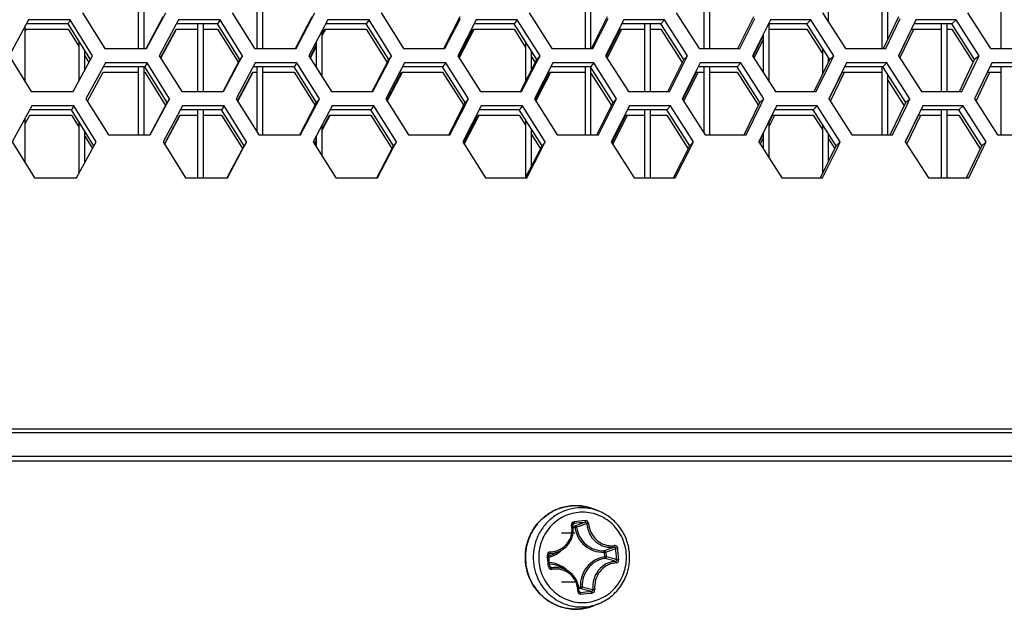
# Model space of a CAD drawing. Header units: millimetres. Extents: x 0 to 420, y 0 to 297.
# Tile 66 of 256: x 129.53 to 136.16, y 83.56 to 87.52. Entities that reach past the tile are written whole.
import ezdxf

# ---------------------------------------------------------------- set-up
doc = ezdxf.new("R2010")
doc.units = ezdxf.units.MM
doc.header["$LTSCALE"] = 23.1
doc.layers.get('0').update_dxf_attribs({"linetype": 'CONTINUOUS'})

msp = doc.modelspace()

# ---------------------------------------------------------------- linework, layer by layer
at = {"color": 7, "linetype": 'CONTINUOUS'}
for p, q in [((130.3252, 87.7872), (130.3252, 87.3301)), ((130.3652, 87.3301), (130.3652, 87.7538)), ((131.1252, 87.7872), (131.1252, 87.3301)), ((131.1652, 87.3301), (131.1652, 87.7872)), ((133.3352, 87.7872), (133.3352, 87.3301)), ((134.1352, 87.7872), (134.1352, 87.3301)), ((134.1752, 87.3301), (134.1752, 87.7872)), ((136.1352, 87.7872), (136.1352, 87.3301)), ((133.3752, 87.3301), (133.3752, 87.7219)), ((135.3352, 87.7251), (135.3352, 87.3301)), ((134.9752, 87.5081), (134.9752, 87.6548)), ((135.3752, 87.391), (135.3752, 87.6625)), ((130.3797, 87.3309), (130.4946, 87.5457)), ((131.3843, 87.3301), (131.4975, 87.5457)), ((132.3841, 87.3301), (132.4951, 87.5457)), ((133.3781, 87.3301), (133.4868, 87.5457)), ((134.3656, 87.3301), (134.472, 87.5457)), ((135.3458, 87.3301), (135.4498, 87.5457)), ((129.5652, 87.1048), (129.5652, 87.4827)), ((129.8535, 87.4974), (129.5733, 87.4974)), ((129.8679, 87.5233), (129.8535, 87.4974)), ((130.0034, 87.256), (129.8535, 87.4974)), ((130.8596, 87.4974), (130.583, 87.4974)), ((130.7252, 87.4974), (130.7252, 87.0404)), ((130.7652, 87.0404), (130.7652, 87.4974)), ((130.8765, 87.5233), (130.8596, 87.4974)), ((131.0106, 87.256), (130.8596, 87.4974)), ((131.861, 87.4974), (131.5885, 87.4974)), ((131.8804, 87.5233), (131.861, 87.4974)), ((132.0129, 87.256), (131.861, 87.4974)), ((132.8569, 87.4974), (132.5888, 87.4974)), ((132.8788, 87.5233), (132.8569, 87.4974)), ((133.0097, 87.256), (132.8569, 87.4974)), ((133.8466, 87.4974), (133.5831, 87.4974)), ((133.7352, 87.4974), (133.7352, 87.0404)), ((133.7752, 87.0404), (133.7752, 87.4974)), ((133.8711, 87.5233), (133.8466, 87.4974)), ((134.0002, 87.256), (133.8466, 87.4974)), ((134.8296, 87.4974), (134.5707, 87.4974)), ((134.5752, 87.1081), (134.5752, 87.4974)), ((134.8565, 87.5233), (134.8296, 87.4974)), ((134.9838, 87.256), (134.8296, 87.4974)), ((135.8049, 87.4974), (135.551, 87.4974)), ((135.7352, 87.4974), (135.7352, 87.0404)), ((135.7752, 87.0404), (135.7752, 87.4974)), ((135.8343, 87.5233), (135.8049, 87.4974)), ((135.9597, 87.256), (135.8049, 87.4974)), ((129.5652, 87.4468), (129.5733, 87.4616)), ((129.5733, 87.4616), (129.8535, 87.4616)), ((129.8535, 87.4616), (129.9252, 87.3459)), ((130.4767, 87.2671), (130.5806, 87.4616)), ((130.5806, 87.4616), (130.7252, 87.4616)), ((130.7652, 87.4616), (130.8596, 87.4616)), ((130.8596, 87.4616), (131.0003, 87.2366)), ((131.5652, 87.4271), (131.5833, 87.4616)), ((131.5652, 87.1387), (131.5652, 87.4532)), ((131.5833, 87.4616), (131.861, 87.4616)), ((131.861, 87.4616), (132.0027, 87.2363)), ((132.4836, 87.2724), (132.5808, 87.4616)), ((132.5808, 87.4616), (132.8569, 87.4616)), ((132.8569, 87.4616), (132.9352, 87.3377)), ((133.4784, 87.2751), (133.5724, 87.4616)), ((133.5724, 87.4616), (133.7352, 87.4616)), ((133.7752, 87.4616), (133.8466, 87.4616)), ((133.8466, 87.4616), (133.9902, 87.2359)), ((134.4667, 87.2778), (134.5352, 87.4169)), ((134.5352, 87.4256), (134.5352, 87.1706)), ((134.5752, 87.4616), (134.8296, 87.4616)), ((134.8296, 87.4616), (134.9352, 87.2961)), ((135.448, 87.2813), (135.5348, 87.4616)), ((135.5348, 87.4616), (135.7352, 87.4616)), ((135.7752, 87.4616), (135.8049, 87.4616)), ((135.8049, 87.4616), (135.9499, 87.2354)), ((129.9252, 87.3818), (129.9252, 87.1114)), ((131.4861, 87.2761), (131.5252, 87.3507)), ((131.5252, 87.3771), (131.5252, 87.2022)), ((132.9352, 87.3735), (132.9352, 87.1101)), ((129.9652, 87.1854), (129.9652, 87.3173)), ((129.9652, 87.2815), (129.993, 87.2368)), ((131.0278, 87.2818), (131.0106, 87.256)), ((132.0327, 87.2818), (132.0129, 87.256)), ((132.3841, 87.3301), (132.3856, 87.3331)), ((132.9752, 87.1885), (132.9752, 87.3103)), ((133.032, 87.2818), (133.0097, 87.256)), ((134.025, 87.2818), (134.0002, 87.256)), ((134.9352, 87.3319), (134.9352, 87.1566)), ((135.011, 87.2818), (134.9838, 87.256)), ((135.3458, 87.3301), (135.3488, 87.3363)), ((135.9894, 87.2818), (135.9597, 87.256)), ((130.3854, 87.2335), (130.3697, 87.2077)), ((130.8967, 87.0417), (131.0106, 87.256)), ((131.3937, 87.2335), (131.3755, 87.2077)), ((131.4827, 87.2697), (131.4861, 87.2761)), ((131.9005, 87.0404), (132.0129, 87.256)), ((132.397, 87.2335), (132.3763, 87.2077)), ((132.8995, 87.0404), (133.0097, 87.256)), ((132.9752, 87.2745), (132.9996, 87.2361)), ((133.3944, 87.2335), (133.3712, 87.2077)), ((133.8924, 87.0404), (134.0002, 87.256)), ((134.3853, 87.2335), (134.3597, 87.2077)), ((134.8783, 87.0404), (134.9838, 87.256)), ((134.9752, 87.2385), (134.9752, 87.2693)), ((135.369, 87.2335), (135.3409, 87.2077)), ((135.8567, 87.0404), (135.9597, 87.256)), ((129.9837, 86.976), (130.0895, 87.1718)), ((130.3697, 87.2077), (130.0895, 87.2077)), ((130.0895, 87.1718), (130.3252, 87.1718)), ((130.3252, 87.2077), (130.3252, 86.7506)), ((130.3652, 86.7506), (130.3652, 87.2077)), ((130.3652, 87.1718), (130.3697, 87.1718)), ((130.5204, 86.9662), (130.3697, 87.2077)), ((130.3697, 87.1718), (130.5101, 86.9469)), ((130.9941, 86.9786), (131.0966, 87.1718)), ((131.0966, 87.1718), (131.1252, 87.1718)), ((131.3755, 87.2077), (131.1004, 87.2077)), ((131.1252, 87.2077), (131.1252, 86.7701)), ((131.1652, 86.7506), (131.1652, 87.2077)), ((131.1652, 87.1718), (131.3755, 87.1718)), ((131.5273, 86.9662), (131.3755, 87.2077)), ((131.3755, 87.1718), (131.517, 86.9467)), ((131.9997, 86.9812), (132.0989, 87.1718)), ((132.0989, 87.1718), (132.3763, 87.1718)), ((132.3763, 87.2077), (132.1054, 87.2077)), ((132.5289, 86.9662), (132.3763, 87.2077)), ((132.3763, 87.1718), (132.5188, 86.9465)), ((132.9996, 86.9839), (133.0955, 87.1718)), ((133.0955, 87.1718), (133.3352, 87.1718)), ((133.3712, 87.2077), (133.1048, 87.2077)), ((133.3352, 87.2077), (133.3352, 86.7506)), ((133.5247, 86.9662), (133.3712, 87.2077)), ((133.3752, 86.7506), (133.3752, 87.2014)), ((133.3752, 87.1655), (133.5146, 86.9462)), ((133.9933, 86.9866), (134.0858, 87.1718)), ((134.0858, 87.1718), (134.1352, 87.1718)), ((134.3597, 87.2077), (134.0978, 87.2077)), ((134.1352, 87.2077), (134.1352, 86.7647)), ((134.1752, 86.7506), (134.1752, 87.2077)), ((134.1752, 87.1718), (134.3597, 87.1718)), ((134.5138, 86.9662), (134.3597, 87.2077)), ((134.3597, 87.1718), (134.5038, 86.946)), ((134.9807, 86.9909), (135.0691, 87.1718)), ((135.0691, 87.1718), (135.3352, 87.1718)), ((135.3409, 87.2077), (135.0839, 87.2077)), ((135.3352, 87.2077), (135.3352, 86.7506)), ((135.4956, 86.9662), (135.3409, 87.2077)), ((135.3752, 86.7506), (135.3752, 87.154)), ((136.0446, 87.1718), (136.1352, 87.1718)), ((136.3142, 87.2077), (136.0622, 87.2077)), ((136.1352, 87.2077), (136.1352, 86.7506)), ((135.3752, 87.1182), (135.4857, 86.9458)), ((133.8924, 87.0404), (133.8947, 87.045)), ((130.405, 86.7513), (130.5204, 86.9662)), ((130.5364, 86.9921), (130.5204, 86.9662)), ((131.4136, 86.7506), (131.5273, 86.9662)), ((131.5252, 86.9694), (131.5252, 86.9623)), ((131.5458, 86.9921), (131.5273, 86.9662)), ((132.4174, 86.7506), (132.5289, 86.9662)), ((132.55, 86.9921), (132.5289, 86.9662)), ((133.4154, 86.7506), (133.5247, 86.9662)), ((133.5482, 86.9921), (133.5247, 86.9662)), ((134.4069, 86.7506), (134.5138, 86.9662)), ((134.5398, 86.9921), (134.5138, 86.9662)), ((135.3911, 86.7506), (135.4956, 86.9662)), ((135.5241, 86.9921), (135.4956, 86.9662)), ((129.8766, 86.9179), (129.5953, 86.9179)), ((129.891, 86.9438), (129.8766, 86.9179)), ((130.0271, 86.6764), (129.8766, 86.9179)), ((130.8868, 86.9179), (130.609, 86.9179)), ((130.7252, 86.9179), (130.7252, 86.4608)), ((130.7652, 86.4608), (130.7652, 86.9179)), ((130.9038, 86.9438), (130.8868, 86.9179)), ((131.0383, 86.6764), (130.8868, 86.9179)), ((131.8922, 86.9179), (131.6186, 86.9179)), ((131.9117, 86.9438), (131.8922, 86.9179)), ((132.0447, 86.6764), (131.8922, 86.9179)), ((132.8922, 86.9179), (132.6229, 86.9179)), ((132.9141, 86.9438), (132.8922, 86.9179)), ((133.0455, 86.6764), (132.8922, 86.9179)), ((133.8859, 86.9179), (133.6212, 86.9179)), ((133.7352, 86.9179), (133.7352, 86.4608)), ((133.7752, 86.4608), (133.7752, 86.9179)), ((133.9104, 86.9438), (133.8859, 86.9179)), ((134.0401, 86.6764), (133.8859, 86.9179)), ((134.8728, 86.9179), (134.6128, 86.9179)), ((134.8998, 86.9438), (134.8728, 86.9179)), ((135.0276, 86.6764), (134.8728, 86.9179)), ((135.8522, 86.9179), (135.5971, 86.9179)), ((135.7352, 86.9179), (135.7352, 86.4608)), ((135.7752, 86.4608), (135.7752, 86.9179)), ((135.8815, 86.9438), (135.8522, 86.9179)), ((136.0074, 86.6764), (135.8522, 86.9179)), ((129.5652, 86.8269), (129.5953, 86.8821)), ((129.5652, 86.5603), (129.5652, 86.8628)), ((129.5953, 86.8821), (129.8766, 86.8821)), ((129.8766, 86.8821), (129.9252, 86.804)), ((129.9252, 86.8398), (129.9252, 86.4888)), ((130.5023, 86.6874), (130.6067, 86.8821)), ((130.6067, 86.8821), (130.7252, 86.8821)), ((130.7652, 86.8821), (130.8868, 86.8821)), ((130.8868, 86.8821), (131.028, 86.657)), ((131.5652, 86.7904), (131.6135, 86.8821)), ((131.5652, 86.6064), (131.5652, 86.8168)), ((131.6135, 86.8821), (131.8922, 86.8821)), ((131.8922, 86.8821), (132.0345, 86.6568)), ((132.5173, 86.6927), (132.615, 86.8821)), ((132.615, 86.8821), (132.8922, 86.8821)), ((132.8922, 86.8821), (132.9352, 86.8142)), ((132.9352, 86.85), (132.9352, 86.4608)), ((133.5162, 86.6954), (133.6106, 86.8821)), ((133.6106, 86.8821), (133.7352, 86.8821)), ((133.7752, 86.8821), (133.8859, 86.8821)), ((133.8859, 86.8821), (134.03, 86.6563)), ((134.5752, 86.8331), (134.5994, 86.8821)), ((134.5752, 86.594), (134.5752, 86.8421)), ((134.5994, 86.8821), (134.8728, 86.8821)), ((134.8728, 86.8821), (134.9352, 86.7846)), ((134.9352, 86.8205), (134.9352, 86.4884)), ((135.4937, 86.7017), (135.5809, 86.8821)), ((135.5809, 86.8821), (135.7352, 86.8821)), ((135.7752, 86.8821), (135.8522, 86.8821)), ((135.8522, 86.8821), (135.9976, 86.6559)), ((129.9652, 86.5624), (129.9652, 86.7756)), ((131.4136, 86.7506), (131.4146, 86.7525)), ((132.9752, 86.5393), (132.9752, 86.787)), ((132.9752, 86.7512), (133.0293, 86.6661)), ((133.4155, 86.7506), (133.4175, 86.7546)), ((134.5084, 86.6981), (134.5352, 86.7523)), ((134.5352, 86.7616), (134.5352, 86.6563)), ((134.9752, 86.5698), (134.9752, 86.758)), ((129.9652, 86.7398), (130.0167, 86.6572)), ((131.0556, 86.7023), (131.0383, 86.6764)), ((131.5124, 86.6901), (131.5252, 86.7144)), ((131.5252, 86.7411), (131.5252, 86.6697)), ((132.0645, 86.7023), (132.0447, 86.6764)), ((133.0678, 86.7023), (133.0455, 86.6764)), ((134.0648, 86.7023), (134.0401, 86.6764)), ((134.9752, 86.7222), (135.0176, 86.6561)), ((135.0548, 86.7023), (135.0276, 86.6764)), ((136.0371, 86.7023), (136.0074, 86.6764)), ((130.924, 86.4621), (131.0383, 86.6764)), ((131.9319, 86.4608), (132.0447, 86.6764)), ((132.9349, 86.4608), (133.0455, 86.6764)), ((133.0293, 86.6661), (133.0354, 86.6566)), ((133.9317, 86.4608), (134.0401, 86.6764)), ((134.9216, 86.4608), (135.0276, 86.6764)), ((135.9039, 86.4608), (136.0074, 86.6764)), ((134.9216, 86.4608), (134.9244, 86.4664)), ((161.5515, 84.7446), (86.699, 84.7446)), ((85.0752, 84.5866), (163.1752, 84.5866)), ((124.1352, 84.5566), (163.5752, 84.5566)), ((133.4299, 84.217), (133.3971, 84.2303)), ((133.253, 84.1249), (133.2531, 84.1264)), ((133.2532, 84.1234), (133.253, 84.1249)), ((133.2531, 84.1264), (133.2533, 84.1278)), ((133.255, 84.1121), (133.2532, 84.1234)), ((133.2533, 84.1278), (133.2538, 84.1292)), ((133.2538, 84.1292), (133.2546, 84.1305)), ((133.2542, 84.1167), (133.2682, 84.1181)), ((133.2546, 84.1305), (133.2555, 84.1316)), ((133.256, 84.0988), (133.255, 84.1121)), ((133.2554, 84.107), (133.267, 84.1082)), ((133.2555, 84.1316), (133.2562, 84.1324)), ((133.256, 84.0855), (133.256, 84.0988)), ((133.2573, 84.1311), (133.2614, 84.1345)), ((133.2679, 84.1178), (133.2682, 84.1181)), ((133.24, 84.0225), (133.2453, 84.0344)), ((133.2453, 84.0344), (133.2495, 84.0468)), ((133.2495, 84.0468), (133.2527, 84.0594)), ((133.2527, 84.0594), (133.2549, 84.0724)), ((133.2549, 84.0724), (133.256, 84.0855)), ((133.19, 83.9637), (133.2003, 83.9717)), ((133.2003, 83.9717), (133.2099, 83.9805)), ((133.2099, 83.9805), (133.2187, 83.99)), ((133.2187, 83.99), (133.2267, 84.0003)), ((133.2267, 84.0003), (133.2338, 84.0111)), ((133.2338, 84.0111), (133.24, 84.0225)), ((133.5553, 83.9682), (133.5417, 83.9668)), ((133.0815, 83.9215), (133.0912, 83.9224)), ((133.0912, 83.9238), (133.0913, 83.9253)), ((133.0912, 83.9224), (133.0912, 83.9238)), ((133.0948, 83.8843), (133.0912, 83.9224)), ((133.0913, 83.9253), (133.0917, 83.9267)), ((133.0917, 83.9267), (133.0923, 83.9281)), ((133.0923, 83.9281), (133.0931, 83.9293)), ((133.0931, 83.9293), (133.094, 83.9304)), ((133.094, 83.9304), (133.0947, 83.9311)), ((133.0959, 83.9295), (133.101, 83.9336)), ((133.1692, 83.9511), (133.1282, 83.9304)), ((133.1688, 83.9509), (133.179, 83.9565)), ((133.1705, 83.9489), (133.1709, 83.9492)), ((133.1706, 83.9488), (133.1709, 83.9491)), ((133.179, 83.9565), (133.19, 83.9637)), ((133.4631, 83.9419), (133.4748, 83.9428)), ((133.4631, 83.9419), (133.4661, 83.9096)), ((133.4661, 83.9096), (133.4779, 83.9106)), ((133.4748, 83.9428), (133.4779, 83.9106)), ((133.0983, 83.8463), (133.0948, 83.8843)), ((133.0983, 83.8466), (133.1001, 83.8452)), ((133.0986, 83.8447), (133.0983, 83.8463)), ((133.0991, 83.8432), (133.0986, 83.8447)), ((133.0998, 83.8418), (133.0991, 83.8432)), ((133.1008, 83.8405), (133.0998, 83.8418)), ((133.1001, 83.8452), (133.1038, 83.8422)), ((133.1017, 83.8396), (133.1008, 83.8405)), ((133.1017, 83.8396), (133.102, 83.8394)), ((133.2087, 83.8217), (133.1672, 83.8427)), ((133.2139, 83.819), (133.2081, 83.822)), ((133.2259, 83.8116), (133.2139, 83.819)), ((133.2373, 83.8031), (133.2259, 83.8116)), ((133.2477, 83.7937), (133.2373, 83.8031)), ((133.2573, 83.7835), (133.2477, 83.7937)), ((133.2659, 83.7723), (133.2573, 83.7835)), ((133.2735, 83.7605), (133.2659, 83.7723)), ((133.28, 83.7479), (133.2735, 83.7605)), ((133.2854, 83.7348), (133.28, 83.7479)), ((133.2895, 83.7212), (133.2854, 83.7348)), ((133.2925, 83.7072), (133.2895, 83.7212)), ((133.3044, 83.708), (133.2925, 83.7069)), ((133.2941, 83.6928), (133.2925, 83.7072)), ((133.3044, 83.708), (133.3161, 83.7085)), ((133.3074, 83.6981), (133.2937, 83.6968)), ((133.2945, 83.6804), (133.2941, 83.6928)), ((133.2946, 83.679), (133.2945, 83.6804)), ((133.2946, 83.6799), (133.2957, 83.679)), ((133.295, 83.6775), (133.2946, 83.679)), ((133.2955, 83.6761), (133.295, 83.6775)), ((133.2963, 83.6748), (133.2955, 83.6761)), ((133.2957, 83.679), (133.2995, 83.6758)), ((133.2973, 83.6737), (133.2963, 83.6748)), ((133.2975, 83.6735), (133.2973, 83.6737)), ((133.2995, 83.6758), (133.3046, 83.6713)), ((133.4299, 83.5961), (133.3971, 83.5828)), ((133.2356, 83.5606), (133.2362, 83.5605)), ((133.2356, 83.5606), (133.2362, 83.5605))]:
    msp.add_line(p, q, dxfattribs=at)
at = {"color": 3, "linetype": 'CONTINUOUS'}
for p, q in [((129.9502, 87.5716), (130.1004, 87.3301)), ((130.3812, 87.3301), (130.5107, 87.5716)), ((130.9581, 87.5716), (131.1094, 87.3301)), ((131.3889, 87.3301), (131.516, 87.5716)), ((131.9612, 87.5716), (132.1135, 87.3301)), ((132.9588, 87.5716), (133.112, 87.3301)), ((133.9502, 87.5716), (134.1041, 87.3301)), ((134.9346, 87.5716), (135.0892, 87.3301)), ((135.9115, 87.5716), (136.0665, 87.3301)), ((129.587, 87.5233), (129.4553, 87.2818)), ((129.8679, 87.5233), (129.587, 87.5233)), ((130.0181, 87.2818), (129.8679, 87.5233)), ((130.5968, 87.5233), (130.4674, 87.2818)), ((130.8765, 87.5233), (130.5968, 87.5233)), ((131.0278, 87.2818), (130.8765, 87.5233)), ((131.6021, 87.5233), (131.4751, 87.2818)), ((131.8804, 87.5233), (131.6021, 87.5233)), ((132.0327, 87.2818), (131.8804, 87.5233)), ((132.3915, 87.3301), (132.4954, 87.5314)), ((132.6021, 87.5233), (132.4776, 87.2818)), ((132.8788, 87.5233), (132.6021, 87.5233)), ((133.032, 87.2818), (132.8788, 87.5233)), ((133.3882, 87.3301), (133.4901, 87.5314)), ((133.5961, 87.5233), (133.4741, 87.2818)), ((133.8711, 87.5233), (133.5961, 87.5233)), ((134.025, 87.2818), (133.8711, 87.5233)), ((134.3785, 87.3301), (134.4781, 87.5314)), ((134.5835, 87.5233), (134.4641, 87.2818)), ((134.8565, 87.5233), (134.5835, 87.5233)), ((135.011, 87.2818), (134.8565, 87.5233)), ((135.3615, 87.3301), (135.4589, 87.5314)), ((135.5635, 87.5233), (135.4468, 87.2818)), ((135.8343, 87.5233), (135.5635, 87.5233)), ((135.9894, 87.2818), (135.8343, 87.5233)), ((130.4778, 87.2653), (130.5824, 87.4606)), ((131.5652, 87.4173), (131.5885, 87.4616)), ((132.4877, 87.2657), (132.5888, 87.4616)), ((133.4842, 87.266), (133.5831, 87.4616)), ((135.4567, 87.2664), (135.551, 87.4616)), ((134.4741, 87.2662), (134.5352, 87.3897)), ((129.4553, 87.2818), (129.6053, 87.0404)), ((129.8872, 87.0404), (130.0181, 87.2818)), ((130.1004, 87.3301), (130.3812, 87.3301)), ((130.4674, 87.2818), (130.6185, 87.0404)), ((130.8992, 87.0404), (131.0278, 87.2818)), ((131.1094, 87.3301), (131.3889, 87.3301)), ((131.4751, 87.2818), (131.6272, 87.0404)), ((131.4854, 87.2655), (131.5252, 87.3413)), ((132.0117, 87.2416), (132.0327, 87.2818)), ((132.1135, 87.3301), (132.3915, 87.3301)), ((132.4776, 87.2818), (132.6306, 87.0404)), ((133.0114, 87.2416), (133.032, 87.2818)), ((133.112, 87.3301), (133.3882, 87.3301)), ((133.4741, 87.2818), (133.628, 87.0404)), ((134.0048, 87.2416), (134.025, 87.2818)), ((134.1041, 87.3301), (134.3785, 87.3301)), ((134.4641, 87.2818), (134.6186, 87.0404)), ((134.9913, 87.2416), (135.011, 87.2818)), ((135.0892, 87.3301), (135.3615, 87.3301)), ((135.4468, 87.2818), (135.6019, 87.0404)), ((135.9701, 87.2416), (135.9894, 87.2818)), ((136.0665, 87.3301), (136.3366, 87.3301)), ((130.1044, 87.2335), (129.9736, 86.9921)), ((130.3854, 87.2335), (130.1044, 87.2335)), ((130.5364, 86.9921), (130.3854, 87.2335)), ((131.1141, 87.2335), (130.9856, 86.9921)), ((131.3937, 87.2335), (131.1141, 87.2335)), ((131.5458, 86.9921), (131.3937, 87.2335)), ((131.9065, 87.0404), (132.0117, 87.2416)), ((132.1189, 87.2335), (131.9928, 86.9921)), ((132.397, 87.2335), (132.1189, 87.2335)), ((132.55, 86.9921), (132.397, 87.2335)), ((132.9083, 87.0404), (133.0114, 87.2416)), ((133.118, 87.2335), (132.9944, 86.9921)), ((133.3944, 87.2335), (133.118, 87.2335)), ((133.5482, 86.9921), (133.3944, 87.2335)), ((133.9038, 87.0404), (134.0048, 87.2416)), ((134.1108, 87.2335), (133.9898, 86.9921)), ((134.3853, 87.2335), (134.1108, 87.2335)), ((134.5398, 86.9921), (134.3853, 87.2335)), ((134.8925, 87.0404), (134.9913, 87.2416)), ((135.0965, 87.2335), (134.9782, 86.9921)), ((135.369, 87.2335), (135.0965, 87.2335)), ((135.5241, 86.9921), (135.369, 87.2335)), ((135.8737, 87.0404), (135.9701, 87.2416)), ((136.0745, 87.2335), (135.959, 86.9921)), ((136.3448, 87.2335), (136.0745, 87.2335)), ((130.996, 86.9756), (131.0995, 87.1703)), ((132.0031, 86.9758), (132.1054, 87.1718)), ((133.0046, 86.9761), (133.1048, 87.1718)), ((133.9999, 86.9763), (134.0978, 87.1718)), ((134.9882, 86.9765), (135.0839, 87.1718)), ((135.9689, 86.9768), (136.0622, 87.1718)), ((129.6053, 87.0404), (129.8872, 87.0404)), ((130.6185, 87.0404), (130.8992, 87.0404)), ((131.6272, 87.0404), (131.9065, 87.0404)), ((132.6306, 87.0404), (132.9083, 87.0404)), ((133.628, 87.0404), (133.9038, 87.0404)), ((134.6186, 87.0404), (134.8925, 87.0404)), ((135.6019, 87.0404), (135.8737, 87.0404)), ((129.9736, 86.9921), (130.1245, 86.7506)), ((130.4064, 86.7506), (130.5364, 86.9921)), ((130.9856, 86.9921), (131.1376, 86.7506)), ((131.4181, 86.7506), (131.5458, 86.9921)), ((131.9928, 86.9921), (132.1457, 86.7506)), ((132.4247, 86.7506), (132.5292, 86.9518)), ((132.5292, 86.9518), (132.55, 86.9921)), ((132.9944, 86.9921), (133.1482, 86.7506)), ((133.4255, 86.7506), (133.5278, 86.9518)), ((133.5278, 86.9518), (133.5482, 86.9921)), ((133.9898, 86.9921), (134.1443, 86.7506)), ((134.4197, 86.7506), (134.5199, 86.9518)), ((134.5199, 86.9518), (134.5398, 86.9921)), ((134.9782, 86.9921), (135.1333, 86.7506)), ((135.4067, 86.7506), (135.5046, 86.9518)), ((135.5046, 86.9518), (135.5241, 86.9921)), ((135.959, 86.9921), (136.1146, 86.7506)), ((129.609, 86.9438), (129.4768, 86.7023)), ((129.891, 86.9438), (129.609, 86.9438)), ((130.0418, 86.7023), (129.891, 86.9438)), ((130.6229, 86.9438), (130.493, 86.7023)), ((130.9038, 86.9438), (130.6229, 86.9438)), ((131.0556, 86.7023), (130.9038, 86.9438)), ((131.6322, 86.9438), (131.5047, 86.7023)), ((131.9117, 86.9438), (131.6322, 86.9438)), ((132.0645, 86.7023), (131.9117, 86.9438)), ((132.6363, 86.9438), (132.5112, 86.7023)), ((132.9141, 86.9438), (132.6363, 86.9438)), ((133.0678, 86.7023), (132.9141, 86.9438)), ((133.6343, 86.9438), (133.5118, 86.7023)), ((133.9104, 86.9438), (133.6343, 86.9438)), ((134.0648, 86.7023), (133.9104, 86.9438)), ((134.6257, 86.9438), (134.5057, 86.7023)), ((134.8998, 86.9438), (134.6257, 86.9438)), ((135.0548, 86.7023), (134.8998, 86.9438)), ((135.6096, 86.9438), (135.4924, 86.7023)), ((135.8815, 86.9438), (135.6096, 86.9438)), ((136.0371, 86.7023), (135.8815, 86.9438)), ((130.5034, 86.6857), (130.6085, 86.8811)), ((131.5652, 86.781), (131.6186, 86.8821)), ((132.5214, 86.6862), (132.6229, 86.8821)), ((133.5219, 86.6864), (133.6212, 86.8821)), ((134.5752, 86.8063), (134.6128, 86.8821)), ((135.5023, 86.6869), (135.5971, 86.8821)), ((130.1245, 86.7506), (130.4064, 86.7506)), ((131.1376, 86.7506), (131.4181, 86.7506)), ((132.1457, 86.7506), (132.4247, 86.7506)), ((133.1482, 86.7506), (133.4255, 86.7506)), ((134.1443, 86.7506), (134.4197, 86.7506)), ((135.1333, 86.7506), (135.4067, 86.7506)), ((136.1146, 86.7506), (136.3857, 86.7506)), ((129.4768, 86.7023), (129.6273, 86.4608)), ((129.9103, 86.4608), (130.0418, 86.7023)), ((130.493, 86.7023), (130.6446, 86.4608)), ((130.9264, 86.4608), (131.0556, 86.7023)), ((131.5047, 86.7023), (131.6574, 86.4608)), ((131.515, 86.686), (131.5252, 86.7053)), ((132.0434, 86.662), (132.0645, 86.7023)), ((132.5112, 86.7023), (132.6648, 86.4608)), ((133.0472, 86.662), (133.0678, 86.7023)), ((133.5118, 86.7023), (133.6661, 86.4608)), ((134.0446, 86.662), (134.0648, 86.7023)), ((134.5057, 86.7023), (134.6608, 86.4608)), ((134.5158, 86.6866), (134.5352, 86.7257)), ((135.035, 86.662), (135.0548, 86.7023)), ((135.4924, 86.7023), (135.6481, 86.4608)), ((136.0178, 86.662), (136.0371, 86.7023)), ((131.9378, 86.4608), (132.0434, 86.662)), ((132.9436, 86.4608), (133.0472, 86.662)), ((133.9431, 86.4608), (134.0446, 86.662)), ((134.9358, 86.4608), (135.035, 86.662)), ((135.9209, 86.4608), (136.0178, 86.662)), ((129.6273, 86.4608), (129.9103, 86.4608)), ((130.6446, 86.4608), (130.9264, 86.4608)), ((131.6574, 86.4608), (131.9378, 86.4608)), ((132.6648, 86.4608), (132.9436, 86.4608)), ((133.6661, 86.4608), (133.9431, 86.4608)), ((134.6608, 86.4608), (134.9358, 86.4608)), ((135.6481, 86.4608), (135.9209, 86.4608)), ((161.6438, 84.7704), (86.6067, 84.7704))]:
    msp.add_line(p, q, dxfattribs=at)
at = {"color": 2, "linetype": 'CONTINUOUS'}
for p, q in [((133.1767, 84.0716), (133.2677, 84.0716)), ((133.1767, 83.7416), (133.2677, 83.7416))]:
    msp.add_line(p, q, dxfattribs=at)
at = {"color": 7, "linetype": 'CONTINUOUS'}
for centre, radius, start, end in [((133.2727, 83.9249), 0.3298, 71.81226, 103.72008), ((133.272, 83.922), 0.3327, 67.90951, 71.83609), ((132.8669, 84.6081), 0.6164, 308.83462, 309.30005), ((134.6495, 70.4377), 13.767, 95.47773, 95.78684), ((134.59, 71.0706), 13.1431, 95.47258, 95.79908), ((133.3073, 84.112), 0.0405, 180.65543, 185.4075), ((136.1117, 76.174), 8.4377, 109.2114, 109.69463), ((135.3003, 78.1866), 6.2585, 108.18619, 108.84567), ((132.8305, 85.804), 1.9577, 288.90199, 290.97969), ((129.9856, 83.5966), 3.5753, 5.33181, 5.94352), ((129.9697, 83.595), 3.605, 5.33096, 5.94261), ((123.782, 83.0149), 9.3436, 5.33246, 5.56845), ((132.7734, 84.334), 0.5173, 307.94949, 308.56765), ((133.0487, 84.0879), 0.1764, 284.13904, 296.80514), ((133.0462, 84.0884), 0.187, 284.40083, 311.70299), ((133.0964, 84.0953), 0.1615, 295.88825, 296.63151), ((133.044, 84.0913), 0.1906, 311.7742, 314.7157), ((132.9258, 81.8604), 2.1106, 73.06984, 75.07091), ((132.9059, 81.7242), 2.26, 73.4729, 75.33928), ((129.9928, 83.5972), 3.568, 4.71926, 5.3318), ((129.9769, 83.5956), 3.5977, 4.72011, 5.33258), ((123.8018, 83.017), 9.3237, 5.09463, 5.33095), ((133.1089, 83.8467), 0.0203, 185.15739, 278.46777), ((133.088, 83.6861), 0.1754, 63.16846, 87.0881), ((133.1087, 83.8476), 0.0106, 230.80167, 231.76905), ((132.5649, 83.1802), 0.8536, 50.31536, 50.84989), ((133.1372, 83.6804), 0.1584, 63.41243, 63.8533), ((133.0832, 83.682), 0.1903, 48.06125, 48.24001), ((133.0827, 83.6815), 0.1909, 45.09896, 48.05971), ((134.5958, 88.5217), 4.9804, 255.11149, 255.96904), ((132.4801, 92.4098), 8.7773, 275.3902, 275.87504), ((134.9442, 89.5282), 6.0555, 254.31708, 255.01497), ((132.4675, 92.5633), 8.9434, 275.38894, 275.86876), ((133.2726, 83.8891), 0.3306, 279.66158, 283.68456), ((133.2724, 83.8897), 0.3313, 283.68374, 285.06791), ((133.2724, 83.8899), 0.3315, 285.06803, 287.7984), ((133.272, 83.891), 0.3327, 287.80155, 292.09221), ((133.31, 83.8915), 0.3188, 285.74563, 292.09104), ((133.2727, 83.8881), 0.3297, 263.63626, 267.92865), ((133.2727, 83.8879), 0.3295, 267.9284, 271.54842), ((133.2727, 83.8875), 0.329, 271.54962, 272.22897), ((133.2727, 83.8881), 0.3297, 272.22995, 275.59676), ((133.2727, 83.8884), 0.3299, 275.59649, 279.65887)]:
    msp.add_arc(centre, radius, start, end, dxfattribs=at)
for points, knots in [([(133.1945, 84.2453), (133.1553, 84.2357), (133.0793, 84.2015), (132.9911, 84.113), (132.9386, 83.9987), (132.9318, 83.9145), (132.9357, 83.8733)], [0, 0, 0, 0, 0.246882, 0.496008, 0.747409, 1, 1, 1, 1]), ([(132.9346, 83.8734), (132.9319, 83.9028), (132.9337, 83.9625), (132.9584, 84.0482), (133.0034, 84.1249), (133.0658, 84.1876), (133.1418, 84.2321), (133.2263, 84.2554), (133.3138, 84.256), (133.3703, 84.2412), (133.3971, 84.2303)], [0, 0, 0, 0, 0.126714, 0.253184, 0.379087, 0.504239, 0.628646, 0.752506, 0.876158, 1, 1, 1, 1]), ([(133.4299, 84.217), (133.4044, 84.2274), (133.3503, 84.2415), (133.2666, 84.2409), (133.1857, 84.2186), (133.1131, 84.176), (133.0533, 84.1159), (133.0103, 84.0424), (132.9867, 83.9601), (132.9849, 83.9029), (132.9875, 83.8747)], [0, 0, 0, 0, 0.123701, 0.247191, 0.370916, 0.495261, 0.620448, 0.74648, 0.87312, 1, 1, 1, 1]), ([(133.6133, 83.9356), (133.6096, 83.9749), (133.5871, 84.0525), (133.5125, 84.1468), (133.4081, 84.2048), (133.2898, 84.2171), (133.176, 84.1818), (133.0844, 84.1045), (133.0286, 83.9976), (133.0208, 83.9169), (133.0245, 83.8775)], [0, 0, 0, 0, 0.126397, 0.251755, 0.375822, 0.499142, 0.622716, 0.747392, 0.873354, 1, 1, 1, 1]), ([(133.6343, 83.9384), (133.6315, 83.9686), (133.6177, 84.0286), (133.574, 84.1094), (133.5104, 84.1752), (133.4577, 84.2057), (133.4299, 84.217)], [0, 0, 0, 0, 0.251767, 0.502563, 0.751976, 1, 1, 1, 1]), ([(133.101, 83.9438), (133.1227, 83.9447), (133.1664, 83.9555), (133.2189, 83.9973), (133.2484, 84.0574), (133.2491, 84.1021), (133.245, 84.1233)], [0, 0, 0, 0, 0.251664, 0.501777, 0.75082, 1, 1, 1, 1]), ([(133.262, 84.1464), (133.2568, 84.1459), (133.2463, 84.1401), (133.244, 84.1285), (133.245, 84.1233)], [0, 0, 0, 0, 0.498361, 1, 1, 1, 1]), ([(133.245, 84.1233), (133.246, 84.1235), (133.2479, 84.1238), (133.2505, 84.1239), (133.2521, 84.1239), (133.2531, 84.1237), (133.2532, 84.1234)], [0, 0, 0, 0, 0.383937, 0.69762, 0.907188, 1, 1, 1, 1]), ([(133.262, 84.1464), (133.2622, 84.145), (133.2624, 84.1424), (133.2625, 84.1388), (133.2622, 84.1363), (133.2618, 84.1347), (133.2614, 84.1345)], [0, 0, 0, 0, 0.342582, 0.653221, 0.882072, 1, 1, 1, 1]), ([(133.2669, 84.1115), (133.2668, 84.1129), (133.267, 84.115), (133.2674, 84.1172), (133.2679, 84.1178)], [0, 0, 0, 0, 0.624656, 1, 1, 1, 1]), ([(133.267, 84.1082), (133.2694, 84.1085), (133.2733, 84.109), (133.2771, 84.1095), (133.2787, 84.1096)], [0, 0, 0, 0, 0.605028, 1, 1, 1, 1]), ([(133.267, 84.1082), (133.2703, 84.0847), (133.2854, 84.0387), (133.3307, 83.9828), (133.3928, 83.9473), (133.44, 83.9407), (133.4631, 83.9419)], [0, 0, 0, 0, 0.253192, 0.504268, 0.752888, 1, 1, 1, 1]), ([(133.2787, 84.1096), (133.2783, 84.112), (133.2757, 84.1167), (133.2705, 84.1183), (133.2682, 84.1181)], [0, 0, 0, 0, 0.509172, 1, 1, 1, 1]), ([(133.2787, 84.1096), (133.2818, 84.0873), (133.2961, 84.0437), (133.3391, 83.9907), (133.398, 83.957), (133.4428, 83.9507), (133.4647, 83.9518)], [0, 0, 0, 0, 0.253192, 0.504269, 0.752889, 1, 1, 1, 1]), ([(133.3365, 84.1538), (133.3369, 84.1511), (133.3371, 84.1474), (133.3365, 84.1435), (133.3358, 84.142), (133.3353, 84.1418)], [0, 0, 0, 0, 0.6421, 0.87148, 1, 1, 1, 1]), ([(133.347, 84.1325), (133.3467, 84.1351), (133.3437, 84.1404), (133.338, 84.1421), (133.3353, 84.1418)], [0, 0, 0, 0, 0.497605, 1, 1, 1, 1]), ([(133.359, 84.1346), (133.3586, 84.1399), (133.3532, 84.1505), (133.3418, 84.1543), (133.3365, 84.1538)], [0, 0, 0, 0, 0.503447, 1, 1, 1, 1]), ([(133.359, 84.1346), (133.3566, 84.1345), (133.3531, 84.1342), (133.3491, 84.1333), (133.3476, 84.1328), (133.347, 84.1325)], [0, 0, 0, 0, 0.596194, 0.838684, 1, 1, 1, 1]), ([(133.347, 84.1325), (133.3488, 84.1095), (133.3615, 84.064), (133.3978, 84.0175), (133.4355, 83.9916), (133.4666, 83.9788), (133.4991, 83.9732), (133.5209, 83.9743), (133.5315, 83.976)], [0, 0, 0, 0, 0.255575, 0.510682, 0.636472, 0.759914, 0.880959, 1, 1, 1, 1]), ([(133.359, 84.1346), (133.3608, 84.1129), (133.373, 84.0698), (133.4073, 84.0258), (133.443, 84.0013), (133.4724, 83.9892), (133.5031, 83.9838), (133.5236, 83.9849), (133.5336, 83.9865)], [0, 0, 0, 0, 0.2557, 0.511187, 0.637083, 0.760491, 0.881331, 1, 1, 1, 1]), ([(133.4748, 83.9428), (133.4916, 83.9485), (133.514, 83.9564), (133.5361, 83.9647), (133.5417, 83.9668)], [0, 0, 0, 0, 0.749222, 1, 1, 1, 1]), ([(133.5336, 83.9865), (133.534, 83.9842), (133.5342, 83.9808), (133.5328, 83.9765), (133.5315, 83.976)], [0, 0, 0, 0, 0.624524, 1, 1, 1, 1]), ([(133.5417, 83.9668), (133.5415, 83.9694), (133.5393, 83.9746), (133.5338, 83.9764), (133.5315, 83.976)], [0, 0, 0, 0, 0.523508, 1, 1, 1, 1]), ([(133.5553, 83.9682), (133.5547, 83.9735), (133.5507, 83.9815), (133.5414, 83.9866), (133.5361, 83.9869), (133.5336, 83.9865)], [0, 0, 0, 0, 0.510735, 0.758607, 1, 1, 1, 1]), ([(133.0245, 83.8775), (133.0281, 83.8383), (133.0507, 83.7606), (133.1252, 83.6664), (133.2297, 83.6083), (133.348, 83.596), (133.4618, 83.6313), (133.5534, 83.7086), (133.6091, 83.8155), (133.617, 83.8963), (133.6133, 83.9356)], [0, 0, 0, 0, 0.126397, 0.251755, 0.375822, 0.499142, 0.622716, 0.747392, 0.873354, 1, 1, 1, 1]), ([(133.101, 83.9438), (133.0956, 83.9436), (133.0846, 83.9385), (133.081, 83.9269), (133.0815, 83.9215)], [0, 0, 0, 0, 0.499766, 1, 1, 1, 1]), ([(133.101, 83.9336), (133.1067, 83.9338), (133.1293, 83.9358), (133.1516, 83.9425), (133.1669, 83.95)], [0, 0, 0, 0, 0.251129, 1, 1, 1, 1]), ([(133.101, 83.9438), (133.101, 83.9426), (133.1011, 83.9403), (133.1012, 83.9372), (133.101, 83.9351), (133.1011, 83.9339), (133.101, 83.9336)], [0, 0, 0, 0, 0.359415, 0.672683, 0.896449, 1, 1, 1, 1]), ([(133.4661, 83.9096), (133.4432, 83.9063), (133.398, 83.8905), (133.3437, 83.8436), (133.3096, 83.7799), (133.3032, 83.7318), (133.3044, 83.708)], [0, 0, 0, 0, 0.246811, 0.49576, 0.747145, 1, 1, 1, 1]), ([(133.4696, 83.8998), (133.4478, 83.8966), (133.4049, 83.8816), (133.3535, 83.8371), (133.321, 83.7767), (133.315, 83.731), (133.3161, 83.7085)], [0, 0, 0, 0, 0.24681, 0.49576, 0.747146, 1, 1, 1, 1]), ([(133.4299, 83.5961), (133.4625, 83.6093), (133.5239, 83.6469), (133.593, 83.7297), (133.6331, 83.8303), (133.6377, 83.9028), (133.6343, 83.9384)], [0, 0, 0, 0, 0.247824, 0.497306, 0.748286, 1, 1, 1, 1]), ([(133.4631, 83.9419), (133.463, 83.9441), (133.4631, 83.9472), (133.4638, 83.9504), (133.4643, 83.9516), (133.4647, 83.9518)], [0, 0, 0, 0, 0.651974, 0.874885, 1, 1, 1, 1]), ([(133.4748, 83.9428), (133.4745, 83.9453), (133.4722, 83.95), (133.4671, 83.9519), (133.4647, 83.9518)], [0, 0, 0, 0, 0.509057, 1, 1, 1, 1]), ([(133.4661, 83.9096), (133.4665, 83.9074), (133.4671, 83.9043), (133.4684, 83.9011), (133.4692, 83.9), (133.4696, 83.8998)], [0, 0, 0, 0, 0.641181, 0.867973, 1, 1, 1, 1]), ([(133.4696, 83.8998), (133.4719, 83.9002), (133.4765, 83.903), (133.478, 83.9081), (133.4779, 83.9106)], [0, 0, 0, 0, 0.49188, 1, 1, 1, 1]), ([(133.3971, 83.5828), (133.3728, 83.5729), (133.3218, 83.5589), (133.2427, 83.5566), (133.1651, 83.5729), (133.0933, 83.6072), (133.0311, 83.6573), (132.9819, 83.7207), (132.9481, 83.7939), (132.9371, 83.8467), (132.9346, 83.8734)], [0, 0, 0, 0, 0.124036, 0.247866, 0.37182, 0.496194, 0.621197, 0.746902, 0.873236, 1, 1, 1, 1]), ([(132.9357, 83.8733), (132.9393, 83.8342), (132.9598, 83.7567), (133.0265, 83.6578), (133.1217, 83.5874), (133.1974, 83.5649), (133.2356, 83.5606)], [0, 0, 0, 0, 0.252924, 0.504098, 0.752962, 1, 1, 1, 1]), ([(132.9875, 83.8747), (132.9898, 83.8507), (132.9994, 83.803), (133.0285, 83.7363), (133.0709, 83.6777), (133.1247, 83.6298), (133.1874, 83.595), (133.2559, 83.5749), (133.327, 83.5706), (133.3739, 83.5783), (133.3966, 83.5847)], [0, 0, 0, 0, 0.126882, 0.253355, 0.379212, 0.504333, 0.628751, 0.752642, 0.876284, 1, 1, 1, 1]), ([(133.0887, 83.8449), (133.0899, 83.845), (133.0922, 83.8452), (133.0949, 83.8456), (133.0966, 83.8458), (133.0975, 83.846), (133.098, 83.8461), (133.0983, 83.8462), (133.0983, 83.8463)], [0, 0, 0, 0, 0.382966, 0.705592, 0.829121, 0.921042, 0.978259, 1, 1, 1, 1]), ([(133.2099, 83.8239), (133.1943, 83.8379), (133.1583, 83.8606), (133.1168, 83.8701), (133.0961, 83.8712)], [0, 0, 0, 0, 0.501576, 1, 1, 1, 1]), ([(133.207, 83.8225), (133.1922, 83.8298), (133.16, 83.8398), (133.1264, 83.8396), (133.11, 83.8371)], [0, 0, 0, 0, 0.498528, 1, 1, 1, 1]), ([(133.1119, 83.8266), (133.1115, 83.8289), (133.1111, 83.8321), (133.1104, 83.8355), (133.1101, 83.8367), (133.11, 83.8371)], [0, 0, 0, 0, 0.65804, 0.885675, 1, 1, 1, 1]), ([(133.5405, 83.8796), (133.5189, 83.8787), (133.4749, 83.8665), (133.4221, 83.8222), (133.3901, 83.7598), (133.3858, 83.7127), (133.3883, 83.6899)], [0, 0, 0, 0, 0.239532, 0.489177, 0.745289, 1, 1, 1, 1]), ([(133.5445, 83.8693), (133.5344, 83.8689), (133.514, 83.8657), (133.4849, 83.8542), (133.4584, 83.8365), (133.428, 83.8055), (133.4024, 83.7559), (133.3983, 83.7114), (133.4005, 83.6898)], [0, 0, 0, 0, 0.118595, 0.239772, 0.363737, 0.49018, 0.745949, 1, 1, 1, 1]), ([(133.5405, 83.8796), (133.5429, 83.8797), (133.5479, 83.8827), (133.5491, 83.8882), (133.5488, 83.8908)], [0, 0, 0, 0, 0.476339, 1, 1, 1, 1]), ([(133.5445, 83.8693), (133.5445, 83.8716), (133.544, 83.8752), (133.5419, 83.8792), (133.5405, 83.8796)], [0, 0, 0, 0, 0.616183, 1, 1, 1, 1]), ([(133.5445, 83.8693), (133.5471, 83.8694), (133.5522, 83.8708), (133.5604, 83.8777), (133.5629, 83.8863), (133.5624, 83.8916)], [0, 0, 0, 0, 0.240773, 0.48938, 1, 1, 1, 1]), ([(133.5624, 83.8916), (133.5597, 83.8913), (133.5552, 83.891), (133.5506, 83.8907), (133.5488, 83.8908)], [0, 0, 0, 0, 0.592701, 1, 1, 1, 1]), ([(133.2865, 83.6786), (133.2866, 83.7), (133.2776, 83.7435), (133.2375, 83.7966), (133.1783, 83.8275), (133.1334, 83.8299), (133.1119, 83.8266)], [0, 0, 0, 0, 0.248338, 0.496865, 0.74729, 1, 1, 1, 1]), ([(133.3044, 83.708), (133.3046, 83.7058), (133.3051, 83.7027), (133.3062, 83.6995), (133.307, 83.6983), (133.3074, 83.6981)], [0, 0, 0, 0, 0.643659, 0.869547, 1, 1, 1, 1]), ([(133.3074, 83.6981), (133.3097, 83.6984), (133.3144, 83.701), (133.3162, 83.7061), (133.3161, 83.7085)], [0, 0, 0, 0, 0.491552, 1, 1, 1, 1]), ([(133.2865, 83.6786), (133.2884, 83.6786), (133.291, 83.6789), (133.2936, 83.6795), (133.2945, 83.6801), (133.2945, 83.6804)], [0, 0, 0, 0, 0.686738, 0.896805, 1, 1, 1, 1]), ([(133.2865, 83.6786), (133.2865, 83.6734), (133.2909, 83.6624), (133.3023, 83.6589), (133.3074, 83.6594)], [0, 0, 0, 0, 0.500208, 1, 1, 1, 1]), ([(133.2975, 83.6735), (133.2989, 83.6723), (133.3014, 83.6713), (133.304, 83.6713), (133.3046, 83.6713)], [0, 0, 0, 0, 0.742703, 1, 1, 1, 1]), ([(133.3074, 83.6594), (133.3074, 83.6608), (133.3071, 83.6634), (133.3065, 83.667), (133.3057, 83.6696), (133.3051, 83.6711), (133.3046, 83.6713)], [0, 0, 0, 0, 0.333, 0.64079, 0.873691, 1, 1, 1, 1]), ([(133.3785, 83.6786), (133.3812, 83.6789), (133.3865, 83.6816), (133.3885, 83.6873), (133.3883, 83.6899)], [0, 0, 0, 0, 0.504489, 1, 1, 1, 1]), ([(133.382, 83.6667), (133.3818, 83.6694), (133.3813, 83.6731), (133.38, 83.677), (133.379, 83.6784), (133.3785, 83.6786)], [0, 0, 0, 0, 0.631126, 0.864507, 1, 1, 1, 1]), ([(133.382, 83.6667), (133.3872, 83.6673), (133.3977, 83.6731), (133.4011, 83.6845), (133.4005, 83.6898)], [0, 0, 0, 0, 0.498142, 1, 1, 1, 1]), ([(133.4005, 83.6898), (133.3981, 83.6894), (133.3947, 83.6891), (133.3906, 83.6893), (133.3889, 83.6896), (133.3883, 83.6899)], [0, 0, 0, 0, 0.593421, 0.835936, 1, 1, 1, 1])]:
    msp.add_open_spline(points, degree=3, knots=knots, dxfattribs=at)
for points in [[(133.2614, 84.1345), (133.2595, 84.1343), (133.2577, 84.1336), (133.2563, 84.1324)], [(133.101, 83.9336), (133.0987, 83.9335), (133.0964, 83.9325), (133.0947, 83.9311)], [(133.1021, 83.8392), (133.1043, 83.8376), (133.1073, 83.8367), (133.11, 83.8371)]]:
    msp.add_open_spline(points, degree=3, dxfattribs=at)

doc.saveas('drawing.dxf')
